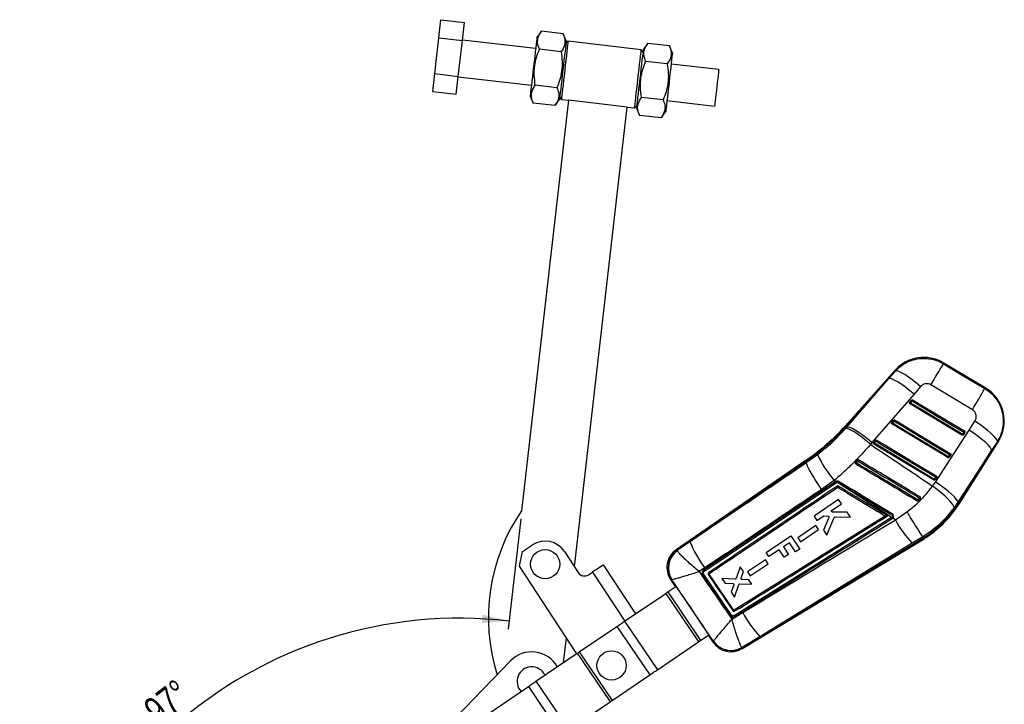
# Model space of a CAD drawing. Extents: x -800 to 11680, y 45 to 1082.
# Tile 4 of 14: x 47 to 169, y 277 to 362. Entities that reach past the tile are written whole.
import ezdxf

# ---------------------------------------------------------------- set-up
doc = ezdxf.new("R2010")
doc.units = 0
doc.layers.get('0').update_dxf_attribs({"linetype": 'CONTINUOUS'})
doc.styles.add('SLDTEXTSTYLE0', font='TXT', dxfattribs={"width": 0.75})
doc.dimstyles.new('SLDDIMSTYLE4', dxfattribs={"dimtxt": 3.5, "dimasz": 3.302, "dimexe": 0, "dimexo": 0.0625, "dimgap": 0.875, "dimtad": 1, "dimdec": 4, "dimlfac": 2.2, "dimzin": 12, "dimtxsty": 'SLDTEXTSTYLE0', "dimsah": 1, "dimcen": 0.09, "dimazin": 3, "dimtfac": 1, "dimtdec": 0, "dimtofl": 0, "dimtmove": 0, "dimatfit": 3, "dimtolj": 1, "dimtzin": 12})

# ---------------------------------------------------------------- blocks, each defined once
blk = doc.blocks.new('_D_7')
at = {"color": 179, "linetype": 'CONTINUOUS'}
for p, q in [((108.93, 300.16), (107.37, 286.57)), ((80.42, 234.66), (47.16, 234.66))]:
    blk.add_line(p, q, dxfattribs=at)
blk.add_arc((101.41, 234.66), 53.25, 83.454, 180, dxfattribs=at)
for points in [[(107.48, 287.57), (104.23, 288.35), (104.15, 287.33)], [(48.16, 234.66), (48.77, 237.95), (47.76, 237.98)]]:
    blk.add_solid(points, dxfattribs=at)
at = {"color": 179, "linetype": 'CONTINUOUS', "insert": (62.15, 277.31, 0.05), "char_height": 3.5, "attachment_point": 1, "rotation": 37.7453, "style": 'SLDTEXTSTYLE0'}
blk.add_mtext('97°', dxfattribs=at)

msp = doc.modelspace()

# ---------------------------------------------------------------- linework, layer by layer
at = {"color": 7, "linetype": 'CONTINUOUS'}
for p, q in [((98.848165, 359.44325), (99.102465, 361.659378)), ((99.102465, 361.659378), (101.99259, 361.327739)), ((101.738291, 359.111605), (101.99259, 361.327739)), ((98.339566, 355.010988), (98.848165, 359.44325)), ((98.848165, 359.44325), (101.738291, 359.111605)), ((111.497428, 360.237062), (110.930183, 359.471759)), ((114.163691, 359.931108), (111.497428, 360.237062)), ((114.542839, 359.057209), (114.163691, 359.931108)), ((101.229692, 354.679349), (101.738291, 359.111605)), ((110.774727, 358.117013), (101.743085, 359.153389)), ((114.765392, 359.003077), (114.513692, 358.803191)), ((123.797034, 357.966701), (114.765392, 359.003077)), ((124.593309, 358.734314), (124.026065, 357.969018)), ((127.259573, 358.428366), (124.593309, 358.734314)), ((127.63872, 357.55446), (127.259573, 358.428366)), ((113.909393, 357.71498), (111.24313, 358.020935)), ((123.996917, 357.715), (123.797034, 357.966701)), ((127.005271, 356.212238), (124.33901, 356.518186)), ((133.35383, 355.526074), (127.483263, 356.199715)), ((98.085267, 352.79486), (98.339566, 355.010988)), ((98.339566, 355.010988), (101.229692, 354.679349)), ((100.975392, 352.463221), (101.229692, 354.679349)), ((101.224897, 354.637565), (110.256539, 353.601189)), ((113.400792, 353.282724), (110.734529, 353.588672)), ((98.085267, 352.79486), (100.975392, 352.463221)), ((110.101083, 352.246443), (110.480231, 351.372544)), ((113.742887, 352.08591), (113.94277, 351.834209)), ((126.496674, 351.779976), (123.83041, 352.085931)), ((114.845932, 351.730572), (109.042228, 301.153379)), ((113.146494, 351.066596), (110.480231, 351.372544)), ((113.146494, 351.066596), (113.713739, 351.831893)), ((113.94277, 351.834209), (114.845932, 351.730572)), ((122.071246, 350.901471), (114.845932, 351.730572)), ((115.567773, 294.226066), (122.071246, 350.901471)), ((122.071246, 350.901471), (122.974409, 350.797834)), ((122.974409, 350.797834), (123.22611, 350.997712)), ((126.965076, 351.683897), (132.835642, 351.01025)), ((123.196961, 350.743702), (123.576111, 349.869803)), ((126.242373, 349.563848), (123.576111, 349.869803)), ((126.242373, 349.563848), (126.809619, 350.329152)), ((166.268236, 316.246786), (161.033255, 319.379044)), ((155.114019, 318.483152), (148.959521, 311.622281)), ((154.331864, 317.426656), (155.142088, 318.360986)), ((154.331864, 317.426656), (149.051265, 311.539986)), ((149.142894, 311.457789), (154.331864, 317.426656)), ((158.236801, 316.452029), (157.425183, 315.51861)), ((157.425183, 315.51861), (152.237635, 309.547545)), ((156.881013, 314.503018), (156.899592, 314.529596)), ((156.899592, 314.529596), (157.118178, 314.773267)), ((156.989845, 314.417533), (157.208438, 314.6612)), ((163.325121, 310.470899), (156.931832, 314.319446)), ((154.660286, 312.027488), (154.67875, 312.053863)), ((154.67875, 312.053863), (154.897336, 312.297534)), ((154.768976, 311.941827), (154.987563, 312.185498)), ((164.227021, 311.084095), (164.941823, 312.18502)), ((148.981887, 311.273479), (149.142894, 311.457789)), ((149.051265, 311.539986), (149.142894, 311.457789)), ((161.585607, 307.70541), (154.71099, 311.843702)), ((160.067335, 304.690942), (164.227021, 311.084095)), ((163.55441, 310.841267), (163.383195, 310.569077)), ((163.684612, 310.78761), (163.513404, 310.51542)), ((152.439511, 309.551894), (152.457908, 309.578126)), ((152.457908, 309.578126), (152.676487, 309.821798)), ((152.548114, 309.466107), (152.7667, 309.709778)), ((163.028277, 302.060489), (167.835432, 309.702941)), ((163.513404, 310.51542), (163.50527, 310.503885)), ((167.702703, 309.68196), (166.985016, 308.582421)), ((152.237635, 309.547545), (152.054486, 309.338695)), ((159.8461, 304.93992), (152.490142, 309.367963)), ((166.985016, 308.582421), (162.822918, 302.189662)), ((162.923955, 302.126108), (166.985016, 308.582421)), ((144.003913, 307.298208), (128.093046, 296.319359)), ((144.073464, 307.196464), (129.802213, 297.348982)), ((144.003913, 307.298208), (144.073464, 307.196464)), ((144.073464, 307.196464), (144.148038, 307.087384)), ((144.148038, 307.087384), (145.532606, 308.071433)), ((150.217471, 307.145197), (150.197449, 307.118984)), ((161.814855, 308.075788), (161.64364, 307.803598)), ((161.773883, 307.749923), (161.765613, 307.738209)), ((161.945098, 308.022113), (161.773883, 307.749923)), ((144.148075, 307.08712), (144.148038, 307.087384)), ((147.77494, 304.745737), (131.443416, 293.777482)), ((147.586867, 304.883988), (146.026539, 303.77934)), ((147.788436, 304.754328), (147.586867, 304.883988)), ((147.788436, 304.754328), (147.77494, 304.745737)), ((160.075313, 305.310305), (159.904099, 305.038115)), ((160.034369, 304.98443), (160.025997, 304.972591)), ((160.205583, 305.25662), (160.034369, 304.98443)), ((131.53005, 293.670346), (147.859352, 304.641214)), ((147.859352, 304.641214), (147.922312, 304.668204)), ((159.724662, 304.197727), (160.067335, 304.690942)), ((148.133035, 302.528318), (145.095505, 300.47168)), ((148.483118, 302.011486), (148.133035, 302.528318)), ((157.97599, 302.39547), (158.207805, 302.632416)), ((158.207805, 302.632416), (158.220715, 302.648132)), ((147.316506, 301.221584), (148.483118, 302.011486)), ((162.822918, 302.189662), (162.356004, 301.511777)), ((162.923955, 302.126108), (162.822918, 302.189662)), ((154.666145, 300.322375), (135.238989, 288.213887)), ((153.890763, 300.512534), (135.267407, 288.908888)), ((145.095505, 300.47168), (145.445607, 299.954804)), ((145.445607, 299.954804), (146.241648, 300.493801)), ((146.93126, 300.322555), (146.267427, 298.741506)), ((146.316133, 300.515239), (146.819461, 300.497713)), ((146.683098, 298.127825), (147.597007, 300.338677)), ((149.197147, 300.957364), (147.38453, 300.991619)), ((147.716108, 300.416103), (149.596661, 300.367554)), ((149.596661, 300.367554), (149.197147, 300.957364)), ((153.890763, 300.512534), (153.891176, 300.512792)), ((154.69042, 300.33743), (154.666145, 300.322375)), ((154.732922, 300.195502), (154.757279, 300.210683)), ((154.757279, 300.210683), (154.79569, 300.238763)), ((155.122757, 300.027649), (154.79569, 300.238763)), ((155.122757, 300.027649), (156.558199, 301.030323)), ((145.308737, 299.321527), (143.0999, 297.825963)), ((143.434631, 297.331783), (145.643451, 298.827381)), ((145.643451, 298.827381), (145.308737, 299.321527)), ((146.267427, 298.741506), (146.683098, 298.127825)), ((136.198218, 284.146489), (158.66714, 297.704106)), ((138.420441, 285.631309), (158.602544, 297.809071)), ((139.194533, 296.012729), (142.231891, 298.06968)), ((142.231891, 298.06968), (143.338847, 296.435114)), ((143.0999, 297.825963), (143.434631, 297.331783)), ((158.521271, 297.94111), (157.200886, 297.137303)), ((158.521319, 297.941048), (158.521271, 297.94111)), ((158.602544, 297.809071), (158.521319, 297.941048)), ((158.602544, 297.809071), (158.66714, 297.704106)), ((109.153409, 296.132665), (110.388724, 296.94281)), ((128.234153, 296.286612), (129.802213, 297.348982)), ((128.234153, 296.286612), (128.24938, 296.238551)), ((157.200886, 297.137303), (138.420441, 285.631309)), ((140.808288, 296.351619), (139.544592, 295.495821)), ((141.431235, 295.431757), (140.808288, 296.351619)), ((142.070034, 297.206095), (141.313766, 296.693939)), ((141.313766, 296.693939), (141.936712, 295.774077)), ((142.826932, 296.088437), (142.070034, 297.206095)), ((143.338847, 296.435114), (142.826932, 296.088437)), ((108.774028, 294.307488), (109.153409, 296.132665)), ((114.322297, 296.125177), (116.02574, 293.527756)), ((139.098769, 295.116035), (136.889909, 293.620446)), ((139.43348, 294.621887), (139.098769, 295.116035)), ((139.544592, 295.495821), (139.194533, 296.012729)), ((141.936712, 295.774077), (141.431235, 295.431757)), ((115.837574, 283.536944), (108.774028, 294.307488)), ((119.120217, 294.470024), (123.075676, 288.438712)), ((131.637711, 294.111844), (130.94018, 293.645937)), ((136.000405, 294.219308), (135.491544, 292.800694)), ((136.384655, 293.652024), (136.000405, 294.219308)), ((137.22464, 293.126259), (139.43348, 294.621887)), ((117.284485, 293.266113), (117.789879, 293.597561)), ((127.40915, 292.680266), (127.914012, 291.934771)), ((127.568275, 292.65346), (127.55252, 292.659551)), ((134.942666, 288.276347), (131.471119, 293.365072)), ((135.18333, 288.926997), (132.175802, 293.333236)), ((132.185728, 293.414359), (132.192877, 293.419986)), ((135.367681, 292.717691), (133.745636, 292.791481)), ((133.745636, 292.791481), (134.137197, 292.213388)), ((136.105343, 292.846265), (136.384655, 293.652024)), ((137.070664, 292.639237), (136.217962, 292.679018)), ((136.889909, 293.620446), (137.22464, 293.126259)), ((137.447026, 292.083599), (137.070664, 292.639237)), ((127.062356, 291.138561), (128.064358, 291.817133)), ((127.9624, 291.967682), (132.212489, 285.691868)), ((128.037458, 291.854928), (128.038355, 291.855524)), ((128.037458, 291.854928), (128.063464, 291.816528)), ((134.137197, 292.213388), (135.093165, 292.175829)), ((135.206962, 292.00719), (134.884911, 291.109483)), ((135.291946, 290.50855), (135.831233, 292.058247)), ((135.954401, 292.142263), (137.447026, 292.083599)), ((121.732438, 287.529047), (126.818062, 290.973119)), ((126.818062, 290.973119), (130.864262, 284.998372)), ((127.062356, 291.138561), (131.108557, 285.163813)), ((134.884911, 291.109483), (135.291946, 290.50855)), ((134.961144, 287.786087), (136.303142, 288.59737)), ((135.267407, 288.908889), (135.267593, 288.909004)), ((116.147859, 283.747074), (120.795971, 286.894856)), ((120.795971, 286.894856), (124.842171, 280.92011)), ((121.732438, 287.529047), (125.778638, 281.5543)), ((114.215122, 282.438192), (114.564036, 285.478845)), ((131.108557, 285.163813), (132.110558, 285.842385)), ((132.135646, 285.803415), (132.136534, 285.804027)), ((132.163969, 285.659153), (132.662152, 284.923521)), ((138.420441, 285.631309), (136.222273, 284.283205)), ((125.778638, 281.5543), (130.864262, 284.998372)), ((132.69763, 285.057726), (132.69847, 285.06825)), ((136.222273, 284.283205), (136.199908, 284.304243)), ((110.817939, 280.13756), (115.903563, 283.581633)), ((115.903563, 283.581633), (119.949765, 277.606886)), ((116.147859, 283.747074), (120.194061, 277.772327)), ((107.676449, 282.646474), (94.625557, 269.171799)), ((120.194061, 277.772327), (124.842171, 280.92011)), ((99.883641, 272.732665), (109.881473, 279.50337)), ((109.881473, 279.50337), (113.927675, 273.528623)), ((110.817939, 280.13756), (114.864141, 274.162814)), ((114.864141, 274.162814), (119.949765, 277.606886))]:
    msp.add_line(p, q, dxfattribs=at)
at = {"color": 8, "linetype": 'CONTINUOUS'}
msp.add_line((117.789879, 293.597561), (121.758264, 287.546539), dxfattribs=at)
at = {"color": 7, "linetype": 'CONTINUOUS', "flags": 128}
for points in [[(110.930183, 359.471759), (110.923886, 359.416875), (110.905183, 359.25389), (110.874644, 358.987756), (110.833197, 358.626558), (110.782101, 358.181271), (110.722908, 357.665433), (110.657417, 357.094705), (110.587619, 356.486433), (110.515633, 355.859101), (110.443647, 355.231769), (110.373848, 354.623504), (110.308358, 354.052776), (110.249165, 353.536931), (110.198069, 353.091644), (110.156622, 352.730453), (110.126083, 352.464319), (110.10738, 352.301327), (110.101083, 352.246443)], [(114.542839, 359.057209), (114.536542, 359.002325), (114.517839, 358.83934), (114.4873, 358.573205), (114.445853, 358.212008), (114.394757, 357.766721), (114.335564, 357.250883), (114.270074, 356.680155), (114.200275, 356.071883), (114.128289, 355.444551), (114.056303, 354.817219), (113.986505, 354.208953), (113.921014, 353.638225), (113.861822, 353.122381), (113.810725, 352.677094), (113.769278, 352.315903), (113.738739, 352.049768), (113.720038, 351.886777), (113.713739, 351.831893)], [(114.765392, 359.003077), (114.759143, 358.94862), (114.740588, 358.786908), (114.710288, 358.522853), (114.669164, 358.16448), (114.618466, 357.722674), (114.559737, 357.21086), (114.494758, 356.644589), (114.425505, 356.041071), (114.354081, 355.418643)], [(124.026065, 357.969018), (124.019766, 357.914127), (124.001062, 357.751142), (123.970525, 357.485008), (123.929076, 357.12381), (123.877982, 356.67853), (123.81879, 356.162685), (123.7533, 355.591957), (123.683498, 354.983692), (123.611515, 354.35636), (123.539529, 353.729028), (123.469727, 353.120755), (123.404236, 352.550027), (123.345045, 352.03419), (123.293951, 351.588903), (123.252502, 351.227705), (123.221965, 350.96157), (123.20326, 350.798586), (123.196961, 350.743702), (123.196961, 350.743702)], [(123.385722, 354.382267), (123.457146, 355.004696), (123.526399, 355.608213), (123.591378, 356.174484), (123.650109, 356.686298), (123.700807, 357.128104), (123.741927, 357.486477), (123.772227, 357.750533), (123.790786, 357.912244), (123.797034, 357.966701)], [(127.63872, 357.55446), (127.632424, 357.499577), (127.61372, 357.336592), (127.583182, 357.070457), (127.541734, 356.70926), (127.49064, 356.263979), (127.431445, 355.748135), (127.365954, 355.177407), (127.296156, 354.569142), (127.224169, 353.941809), (127.152183, 353.314477), (127.082385, 352.706205), (127.016894, 352.135477), (126.957703, 351.619633), (126.906605, 351.174352), (126.86516, 350.813155), (126.834619, 350.54702), (126.815918, 350.384035), (126.809619, 350.329152)], [(114.354081, 355.418643), (114.282657, 354.796215), (114.213403, 354.192698), (114.148424, 353.626426), (114.089695, 353.114612), (114.038997, 352.672806), (113.997873, 352.314433), (113.967573, 352.050378), (113.949018, 351.888666), (113.94277, 351.834209)], [(133.35383, 355.526074), (133.350938, 355.500857), (133.335921, 355.369991), (133.308811, 355.133733), (133.270966, 354.80393), (133.224285, 354.397121), (133.171108, 353.933695), (133.114101, 353.436897), (133.056122, 352.931639), (133.00008, 352.443254), (132.948786, 351.996239), (132.904807, 351.612995), (132.870355, 351.312757), (132.847153, 351.110562), (132.836367, 351.016562), (132.835642, 351.01025)], [(122.974409, 350.797834), (122.980661, 350.852291), (122.999216, 351.014002), (123.029516, 351.278058), (123.07064, 351.63643), (123.121335, 352.078236), (123.180065, 352.590051), (123.245045, 353.156322), (123.314298, 353.759839), (123.385722, 354.382267)], [(158.236801, 316.452029), (157.722393, 316.882225), (157.213281, 317.279707), (156.726501, 317.631185), (156.278335, 317.9249), (155.883766, 318.151025), (155.555988, 318.302001), (155.305973, 318.372778), (155.142088, 318.360986)], [(161.041363, 319.270556), (163.578935, 317.754133), (166.159979, 316.211707)], [(157.425183, 315.51861), (156.912786, 315.946067), (156.405564, 316.341249), (155.920301, 316.691077), (155.47307, 316.983966), (155.078676, 317.210213), (154.750187, 317.362334), (154.498466, 317.435285), (154.331864, 317.426656)], [(164.623148, 313.597444), (162.043262, 315.141695), (159.506848, 316.659927)], [(163.383195, 310.569077), (163.146036, 310.711837), (162.197395, 311.28287), (158.402821, 313.566998), (156.989845, 314.417533)], [(157.208438, 314.6612), (157.445597, 314.518444), (158.394239, 313.947411), (162.188813, 311.663283), (163.55441, 310.841267)], [(157.291709, 314.798159), (157.528868, 314.655399), (158.477503, 314.084356), (162.272049, 311.800184), (163.637632, 310.978155)], [(154.987563, 312.185498), (155.224721, 312.042738), (156.173363, 311.471702), (159.967917, 309.18756), (161.814855, 308.075788)], [(155.070853, 312.322426), (155.308012, 312.179666), (156.256647, 311.608623), (160.051187, 309.324448), (161.898112, 308.212665)], [(167.702703, 309.68196), (167.668011, 309.846202), (167.526748, 310.07255), (167.283791, 310.353177), (166.94756, 310.678364), (166.529684, 311.036865), (166.044617, 311.416276), (165.509157, 311.803459), (164.941823, 312.18502)], [(152.054486, 309.338695), (151.546282, 309.770409), (151.043049, 310.169821), (150.561437, 310.523724), (150.117375, 310.820416), (149.725543, 311.05008), (149.398902, 311.205123), (149.148251, 311.280422), (148.981887, 311.273479)], [(152.237635, 309.547545), (151.725035, 309.97531), (151.217562, 310.370834), (150.732042, 310.721012), (150.284566, 311.014236), (149.88997, 311.240788), (149.561318, 311.393159), (149.309516, 311.4663), (149.142894, 311.457789)], [(161.64364, 307.803598), (161.406482, 307.946358), (160.457847, 308.517394), (156.663293, 310.801539), (154.768976, 311.941827)], [(166.985016, 308.582421), (166.946307, 308.748589), (166.802402, 308.976072), (166.558226, 309.257084), (166.222144, 309.582004), (165.805657, 309.939717), (165.323008, 310.317976), (164.790725, 310.703838), (164.227021, 311.084095)], [(152.7667, 309.709778), (153.003859, 309.567018), (153.952494, 308.995982), (157.747034, 306.711831), (160.075313, 305.310305)], [(152.850005, 309.846689), (153.087163, 309.70393), (154.035798, 309.132887), (157.830325, 306.848715), (160.158597, 305.447179)], [(159.904099, 305.038115), (159.66694, 305.180875), (158.718305, 305.751915), (154.923765, 308.036066), (152.548114, 309.466107)], [(162.356004, 301.511777), (162.326872, 301.681363), (162.195105, 301.91938), (161.965262, 302.217571), (161.64532, 302.565593), (161.246375, 302.951375), (160.782272, 303.361535), (160.269096, 303.781846), (159.724662, 304.197727)], [(162.822918, 302.189662), (162.784338, 302.355904), (162.640657, 302.583406), (162.396772, 302.864388), (162.061029, 303.189243), (161.644907, 303.546863), (161.162644, 303.925015), (160.63072, 304.310773), (160.067335, 304.690942)], [(119.120217, 294.470024), (119.094655, 294.45326), (119.01895, 294.403612), (118.896014, 294.322987), (118.73057, 294.214486), (118.528974, 294.082275), (118.298977, 293.931438), (118.049414, 293.767769), (117.789879, 293.597561)], [(127.913663, 291.935292), (127.91918, 291.938958), (127.935426, 291.949756), (127.9624, 291.967682)], [(126.818062, 290.973119), (126.846899, 290.992648), (126.87641, 291.012634), (126.906504, 291.033015), (126.937085, 291.053724), (126.968059, 291.074701), (126.999328, 291.095876), (127.030793, 291.117185), (127.062356, 291.138561)], [(120.795971, 286.894856), (120.916965, 286.976796), (121.037583, 287.05848), (121.157446, 287.139652), (121.276175, 287.220058), (121.393403, 287.299447), (121.508761, 287.377571), (121.621892, 287.454184), (121.732438, 287.529047)], [(132.212489, 285.691868), (132.185833, 285.673475), (132.169777, 285.662394), (132.164324, 285.658633)], [(130.864262, 284.998372), (130.8931, 285.017902), (130.922611, 285.037888), (130.952704, 285.058268), (130.983285, 285.078978), (131.01426, 285.099953), (131.045528, 285.121129), (131.076993, 285.142438), (131.108557, 285.163813)], [(115.903563, 283.581633), (115.932401, 283.601162), (115.961912, 283.621149), (115.992006, 283.641529), (116.022587, 283.662239), (116.053561, 283.683214), (116.084828, 283.704389), (116.116294, 283.725698), (116.147859, 283.747074)], [(124.842171, 280.92011), (124.963169, 281.00205), (125.083784, 281.083734), (125.203647, 281.164906), (125.322378, 281.245312), (125.439606, 281.324701), (125.554965, 281.402824), (125.668092, 281.479437), (125.778638, 281.5543)], [(109.881473, 279.50337), (110.002469, 279.58531), (110.123086, 279.666994), (110.242947, 279.748166), (110.361677, 279.828572), (110.478905, 279.907961), (110.594264, 279.986084), (110.707394, 280.062697), (110.817939, 280.13756)], [(119.949765, 277.606886), (119.978602, 277.626416), (120.008115, 277.646402), (120.038208, 277.666782), (120.068789, 277.687492), (120.099762, 277.708467), (120.13103, 277.729643), (120.162496, 277.750951), (120.194061, 277.772327)]]:
    msp.add_lwpolyline(points, dxfattribs=at)
at = {"color": 8, "linetype": 'CONTINUOUS', "flags": 128}
for points in [[(161.033255, 319.379044), (161.034163, 319.36694), (161.041363, 319.270556)], [(155.142088, 318.360986), (155.117162, 318.469473), (155.114019, 318.483152)], [(166.159979, 316.211707), (166.256593, 316.243013), (166.268236, 316.246786)], [(148.959521, 311.622281), (148.965258, 311.617134), (148.982469, 311.601697), (149.01114, 311.575976), (149.051265, 311.539986)], [(167.835432, 309.702941), (167.821242, 309.700699), (167.702703, 309.68196)], [(162.923955, 302.126108), (162.96958, 302.09741), (163.002186, 302.076901), (163.021754, 302.064592), (163.028277, 302.060489)], [(128.093046, 296.319359), (128.108943, 296.31567), (128.234153, 296.286612)], [(127.55252, 292.659551), (127.425301, 292.677932), (127.40915, 292.680266)], [(132.662152, 284.923521), (132.666151, 284.938648), (132.69763, 285.057726)], [(136.222273, 284.283205), (136.20093, 284.161899), (136.198218, 284.146489)]]:
    msp.add_lwpolyline(points, dxfattribs=at)
at = {"color": 7, "linetype": 'CONTINUOUS'}
for centre in [(111.946694, 294.567206), (120.131295, 282.087274)]:
    msp.add_circle(centre, 1.803977, dxfattribs=at)
for centre, radius, start, end in [((158.617039, 315.340791), 4.705909, 58.780452, 138.42387055), ((48.62443, 383.592362), 129.517803, 328.88337704, 330.22302468), ((53.23493, 380.837427), 130.109763, 328.88253644, 330.21798542), ((163.852016, 312.208533), 4.705909, 327.56247807, 59.46126874), ((157.12723, 314.620555), 0.245138, 201.78052753, 235.91396905), ((160.486963, 312.282983), 4.097088, 148.60119877, 150.19490405), ((157.345752, 314.864177), 0.245061, 201.77539166, 235.92161415), ((165.151726, 309.9255), 9.247847, 148.20399228, 149.19706986), ((154.906213, 312.144698), 0.24493, 201.76862848, 235.92259677), ((155.124758, 312.388335), 0.244878, 201.76491834, 235.9263069), ((162.736802, 307.565582), 9.02188, 148.17973684, 149.19758982), ((128.872977, 329.640775), 26.983986, 304.10601803, 318.10653533), ((128.872977, 329.640775), 27.107231, 304.10796075, 318.10653533), ((158.082846, 309.917321), 3.883344, 148.578457, 150.26015789), ((171.642167, 306.017925), 9.416818, 148.21443709, 149.1891753), ((163.701504, 311.013398), 0.226419, 229.48437267, 265.72148145), ((152.685259, 309.668877), 0.244795, 201.75998244, 235.92709578), ((152.90393, 309.912629), 0.244909, 201.7697764, 235.92150487), ((160.183931, 305.290528), 8.633949, 148.14961057, 149.21314861), ((166.870539, 308.439999), 4.085895, 148.59527251, 150.19488286), ((163.530279, 310.741184), 0.226394, 229.48251569, 265.72543834), ((155.790038, 307.484963), 3.799342, 148.57084325, 150.28988833), ((157.783588, 313.711315), 13.486838, 204.71953011, 220.88282141), ((150.788797, 307.580915), 0.718516, 217.33070441, 228.51961168), ((150.915982, 307.711033), 0.574905, 215.16650523, 229.20775256), ((175.030377, 292.564507), 28.568887, 148.71138947, 149.0065276), ((164.99773, 305.754955), 3.930249, 148.58385298, 150.24664174), ((161.79077, 307.975755), 0.226462, 229.48200066, 265.7237142), ((169.545113, 303.467549), 8.999598, 148.17957716, 149.19956197), ((161.962002, 308.247988), 0.226506, 229.48567035, 265.72004451), ((184.693627, 286.297028), 40.154891, 148.89292018, 149.08015658), ((147.511495, 304.446636), 0.398579, 29.22106585, 48.62680468), ((147.448292, 304.594849), 0.479663, 8.79683725, 24.39492138), ((143.666483, 307.32457), 5.143407, 328.61355068, 330.01874894), ((163.159709, 303.048951), 3.815202, 148.57524491, 150.28800711), ((160.051283, 305.210371), 0.226572, 229.48768582, 265.7187851), ((167.543193, 300.860086), 8.693312, 148.15266458, 149.20866063), ((160.222492, 305.482547), 0.226559, 229.4865589, 265.71991202), ((172.627781, 293.562487), 17.242921, 148.83643971, 149.26422241), ((158.254126, 302.817395), 0.505351, 221.06776971, 236.6068706), ((173.853269, 293.271777), 18.367297, 148.58292674, 149.04905344), ((158.415334, 302.999131), 0.421365, 221.82295865, 240.49387416), ((128.11977, 287.983562), 23.181818, 145.38148466, 197.6676833), ((151.307457, 309.432961), 13.723451, 302.11214282, 327.82983798), ((151.307457, 309.432961), 13.846696, 304.10653533, 327.82983798), ((154.252453, 300.023626), 0.510286, 19.68345434, 35.83513966), ((149.246538, 303.962742), 6.369365, 328.66961063, 329.82400674), ((154.271471, 300.035429), 0.516453, 19.83669482, 35.78608393), ((167.430718, 306.684698), 13.992935, 208.40777772, 223.02372574), ((151.307457, 309.432961), 13.846696, 302.10763915, 304.10653533), ((111.946694, 294.567206), 2.840909, 33.25770046, 123.25770046), ((129.586594, 294.154868), 2.629773, 124.16911192, 214.67666866), ((129.750894, 294.123991), 2.641483, 125.04365127, 213.66945032), ((129.79789, 294.087117), 2.650765, 125.74472831, 212.7412578), ((141.891005, 302.064534), 12.975952, 201.30958074, 217.79797637), ((116.785934, 294.026306), 0.909091, 213.25770046, 303.25770046), ((136.9683, 286.158096), 3.294379, 122.8078274, 125.02822976), ((149.23543, 295.590243), 14.701848, 208.40140806, 222.64028192), ((134.839595, 286.398122), 2.629773, 213.63775456, 301.50240074), ((134.873855, 286.554031), 2.641001, 214.51122454, 300.70186615), ((134.864825, 286.591102), 2.64805, 215.10552082, 300.27666486), ((110.288492, 280.11658), 3.636364, 29.69818973, 135.91530207), ((110.288492, 280.11658), 1.803977, 95.08840937, 223.01979225), ((110.288492, 280.11658), 1.803977, 25.19327841, 95.08840937)]:
    msp.add_arc(centre, radius, start, end, dxfattribs=at)
for centre, major_axis, start_param, end_param in [((154.889422, 309.861625), (26.976182, 17.925701), 3.1419280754, 3.2017721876), ((158.822404, 304.054062), (26.65765, 18.396056), 3.0814131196, 3.1412572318)]:
    msp.add_ellipse(centre, major_axis=major_axis, ratio=0.0699241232, start_param=start_param, end_param=end_param, dxfattribs=at)
for points, knots in [([(111.24313, 358.020935), (111.139599, 358.313825), (110.967502, 358.800692), (111.058982, 359.469454), (111.26682, 359.911675), (111.444025, 360.161711), (111.497428, 360.237062)], [0, 0, 0, 0, 0.3793840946, 0.63064271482, 0.8886891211, 1, 1, 1, 1]), ([(114.163691, 359.931108), (114.198639, 359.845617), (114.312587, 359.566879), (114.416417, 359.089162), (114.357288, 358.416478), (114.076566, 357.976808), (113.909393, 357.71498)], [0, 0, 0, 0, 0.1113112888, 0.3629251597, 0.6206138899, 1, 1, 1, 1]), ([(124.33901, 356.518186), (124.23548, 356.811077), (124.063384, 357.297943), (124.154864, 357.966706), (124.362703, 358.408926), (124.539906, 358.658962), (124.593309, 358.734314)], [0, 0, 0, 0, 0.379384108, 0.6306427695, 0.8886892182, 1, 1, 1, 1]), ([(127.259573, 358.428366), (127.29452, 358.342873), (127.408463, 358.064128), (127.512299, 357.586414), (127.453165, 356.913738), (127.172444, 356.474068), (127.005271, 356.212238)], [0, 0, 0, 0, 0.1113119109, 0.36292584, 0.620613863, 1, 1, 1, 1]), ([(110.734529, 353.588672), (110.67965, 353.984725), (110.568703, 354.785417), (110.627693, 355.946115), (110.861588, 357.035296), (111.115174, 357.690387), (111.24313, 358.020935)], [0, 0, 0, 0, 0.2646057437, 0.5349470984, 0.7653426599, 1, 1, 1, 1]), ([(113.909393, 357.71498), (113.964271, 357.318929), (114.075219, 356.518238), (114.016229, 355.35754), (113.782338, 354.268358), (113.528749, 353.613269), (113.400792, 353.282724)], [0, 0, 0, 0, 0.2646046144, 0.5349478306, 0.7653436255, 1, 1, 1, 1]), ([(123.83041, 352.085931), (123.775532, 352.481982), (123.664586, 353.282673), (123.723572, 354.443371), (123.957467, 355.532552), (124.211055, 356.187641), (124.33901, 356.518186)], [0, 0, 0, 0, 0.2646046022, 0.5349478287, 0.7653437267, 1, 1, 1, 1]), ([(127.005271, 356.212238), (127.060151, 355.816185), (127.171099, 355.015492), (127.112113, 353.854793), (126.878215, 352.765613), (126.62463, 352.110523), (126.496674, 351.779976)], [0, 0, 0, 0, 0.2646057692, 0.5349485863, 0.7653426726, 1, 1, 1, 1]), ([(110.480231, 351.372544), (110.403281, 351.576251), (110.247711, 351.988081), (110.240589, 352.572636), (110.411282, 353.111054), (110.626124, 353.428497), (110.734529, 353.588672)], [0, 0, 0, 0, 0.2646047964, 0.5349479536, 0.7653430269, 1, 1, 1, 1]), ([(113.400792, 353.282724), (113.477743, 353.079018), (113.633314, 352.667187), (113.640436, 352.082634), (113.469742, 351.544205), (113.254899, 351.226769), (113.146494, 351.066596)], [0, 0, 0, 0, 0.2646048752, 0.5349479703, 0.7653437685, 1, 1, 1, 1]), ([(123.576111, 349.869803), (123.499161, 350.07351), (123.343593, 350.485341), (123.336467, 351.069885), (123.507163, 351.608314), (123.722005, 351.925756), (123.83041, 352.085931)], [0, 0, 0, 0, 0.2646047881, 0.5349471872, 0.7653430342, 1, 1, 1, 1]), ([(126.496674, 351.779976), (126.573625, 351.57627), (126.729195, 351.16444), (126.736313, 350.579884), (126.565625, 350.041466), (126.35078, 349.724024), (126.242373, 349.563848)], [0, 0, 0, 0, 0.2646048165, 0.5349479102, 0.7653428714, 1, 1, 1, 1]), ([(155.142088, 318.360986), (155.302391, 318.525029), (155.654538, 318.885391), (156.302078, 319.325079), (157.119259, 319.705614), (157.984025, 319.910131), (158.849258, 319.943555), (159.614947, 319.84699), (160.359304, 319.631872), (160.81401, 319.390995), (161.041363, 319.270556)], [0, 0, 0, 0, 0.106309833, 0.2335373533, 0.36076273, 0.5233610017, 0.6423490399, 0.7613374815, 0.880669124, 1, 1, 1, 1]), ([(159.506848, 316.659927), (159.407044, 316.708795), (159.306776, 316.757889), (159.090962, 316.802782), (158.900127, 316.809905), (158.603977, 316.735454), (158.387056, 316.610112), (158.271219, 316.48824), (158.236801, 316.452029)], [0, 0, 0, 0, 0.2351559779, 0.2362480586, 0.4723330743, 0.6352476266, 0.8916223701, 1, 1, 1, 1]), ([(166.159979, 316.211707), (166.243565, 316.159018), (166.546748, 315.967904), (167.023601, 315.569302), (167.534709, 314.983859), (167.937506, 314.324112), (168.240906, 313.581943), (168.412963, 312.785827), (168.441962, 311.961347), (168.334256, 311.164077), (168.097749, 310.388674), (167.834385, 309.917532), (167.702703, 309.68196)], [0, 0, 0, 0, 0.0397530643, 0.1441917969, 0.2486298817, 0.3511387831, 0.4536478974, 0.5697091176, 0.676652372, 0.7835970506, 0.8917981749, 1, 1, 1, 1]), ([(156.931832, 314.319446), (156.919436, 314.328651), (156.894646, 314.347061), (156.87149, 314.388158), (156.862358, 314.433736), (156.867387, 314.473571), (156.877435, 314.495287), (156.881013, 314.503018)], [0, 0, 0, 0, 0.2177995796, 0.4355716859, 0.6547074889, 0.8770658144, 1, 1, 1, 1]), ([(157.118178, 314.773267), (157.121267, 314.776505), (157.134888, 314.790781), (157.16531, 314.809917), (157.210825, 314.820471), (157.255212, 314.816382), (157.280428, 314.803791), (157.291709, 314.798159)], [0, 0, 0, 0, 0.0714851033, 0.3152139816, 0.5589767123, 0.8027059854, 1, 1, 1, 1]), ([(164.941823, 312.18502), (164.943327, 312.187356), (165.006729, 312.285787), (165.099429, 312.503369), (165.118323, 312.800391), (165.060385, 313.08264), (164.931548, 313.341008), (164.754147, 313.515411), (164.641277, 313.586091), (164.623148, 313.597444)], [0, 0, 0, 0, 0.0052154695, 0.2197865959, 0.434651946, 0.5507194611, 0.7539105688, 0.9604726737, 1, 1, 1, 1]), ([(154.71099, 311.843702), (154.698595, 311.85291), (154.673807, 311.871322), (154.650637, 311.912414), (154.641512, 311.957993), (154.646544, 311.997915), (154.656661, 312.019688), (154.660286, 312.027488)], [0, 0, 0, 0, 0.217556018, 0.4350724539, 0.6539614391, 0.876037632, 1, 1, 1, 1]), ([(154.897336, 312.297534), (154.900484, 312.300828), (154.914173, 312.315153), (154.944701, 312.334279), (154.990234, 312.344752), (155.034524, 312.340593), (155.059654, 312.328026), (155.070853, 312.322426)], [0, 0, 0, 0, 0.0727883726, 0.3165444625, 0.560290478, 0.804042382, 1, 1, 1, 1]), ([(145.532606, 308.071433), (146.137935, 308.557453), (147.056062, 309.294621), (148.1847, 310.396879), (148.71616, 310.981281), (148.981887, 311.273479)], [0, 0, 0, 0, 0.4917693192, 0.7458876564, 1, 1, 1, 1]), ([(163.637632, 310.978155), (163.640171, 310.976555), (163.655814, 310.966694), (163.680576, 310.942332), (163.701791, 310.900234), (163.707671, 310.853777), (163.699844, 310.815002), (163.688515, 310.794628), (163.684612, 310.78761)], [0, 0, 0, 0, 0.0410535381, 0.2529577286, 0.4648563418, 0.6767573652, 0.8886464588, 1, 1, 1, 1]), ([(152.676487, 309.821798), (152.679677, 309.825131), (152.693414, 309.839487), (152.724012, 309.858604), (152.769558, 309.869028), (152.813784, 309.864815), (152.838858, 309.852267), (152.850005, 309.846689)], [0, 0, 0, 0, 0.073691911, 0.3174222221, 0.5611749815, 0.8049236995, 1, 1, 1, 1]), ([(163.50527, 310.503885), (163.494325, 310.492496), (163.472431, 310.469714), (163.427391, 310.451911), (163.379894, 310.449403), (163.345339, 310.459438), (163.328483, 310.468993), (163.325121, 310.470899)], [0, 0, 0, 0, 0.23745449, 0.4749960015, 0.7104365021, 0.942246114, 1, 1, 1, 1]), ([(152.054486, 309.338695), (151.716464, 308.949399), (151.040416, 308.170799), (149.946071, 307.036279), (148.798908, 305.930574), (147.990886, 305.232855), (147.586867, 304.883988)], [0, 0, 0, 0, 0.2468869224, 0.4937777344, 0.7468835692, 1, 1, 1, 1]), ([(152.054486, 309.338695), (153.216463, 308.559001), (155.772299, 306.844019), (158.329862, 305.131611), (159.724662, 304.197727)], [0, 0, 0, 0, 0.45463695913, 1, 1, 1, 1]), ([(152.490142, 309.367963), (152.477746, 309.377168), (152.452955, 309.395577), (152.429799, 309.436675), (152.420668, 309.482251), (152.425713, 309.522226), (152.435861, 309.544045), (152.439511, 309.551894)], [0, 0, 0, 0, 0.21738333, 0.434732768, 0.6534386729, 0.8753442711, 1, 1, 1, 1]), ([(150.446007, 307.379914), (150.383101, 307.315304), (150.306942, 307.237082), (150.230733, 307.158817), (150.217471, 307.145197)], [0, 0, 0, 0, 0.82597072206, 1, 1, 1, 1]), ([(150.312879, 307.042616), (150.345197, 307.075736), (150.421058, 307.15348), (150.49687, 307.231182), (150.540386, 307.275782)], [0, 0, 0, 0, 0.4260182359, 1, 1, 1, 1]), ([(150.61649, 307.401737), (150.603198, 307.408153), (150.575838, 307.42136), (150.528986, 307.423225), (150.483712, 307.410315), (150.457512, 307.391651), (150.44635, 307.380263), (150.446007, 307.379914)], [0, 0, 0, 0, 0.2376091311, 0.489104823, 0.740558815, 0.9920392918, 1, 1, 1, 1]), ([(150.540386, 307.275782), (151.809437, 306.510804), (153.95302, 305.218663), (156.47334, 303.699466), (157.724603, 302.945233), (158.10133, 302.718152)], [0, 0, 0, 0, 0.5035306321, 0.8505246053, 1, 1, 1, 1]), ([(158.1787, 302.845987), (158.101065, 302.892758), (157.70728, 303.129993), (156.048877, 304.129055), (153.605781, 305.600875), (151.478832, 306.88223), (150.61649, 307.401737)], [0, 0, 0, 0, 0.030798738, 0.1562194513, 0.6579009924, 1, 1, 1, 1]), ([(161.765613, 307.738209), (161.754646, 307.726839), (161.73271, 307.704098), (161.687641, 307.686369), (161.640138, 307.68394), (161.605685, 307.694025), (161.5889, 307.703542), (161.585607, 307.70541)], [0, 0, 0, 0, 0.2377589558, 0.4755642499, 0.711294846, 0.9433568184, 1, 1, 1, 1]), ([(161.898112, 308.212665), (161.900717, 308.211023), (161.916425, 308.201119), (161.941202, 308.176651), (161.962334, 308.134516), (161.968154, 308.088052), (161.960272, 308.049366), (161.948968, 308.029065), (161.945098, 308.022113)], [0, 0, 0, 0, 0.04213071, 0.2540204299, 0.465909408, 0.6777944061, 0.8896731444, 1, 1, 1, 1]), ([(129.802213, 297.348982), (132.059452, 298.880899), (136.84126, 302.126161), (141.623355, 305.372962), (144.148075, 307.08712)], [0, 0, 0, 0, 0.4720472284, 1, 1, 1, 1]), ([(146.026539, 303.77934), (146.009393, 303.804705), (145.895874, 303.972639), (145.554669, 304.485778), (145.031875, 305.308929), (144.523664, 306.18001), (144.189833, 306.836454), (144.161994, 307.003564), (144.148075, 307.08712)], [0, 0, 0, 0, 0.0165075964, 0.1092889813, 0.3319685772, 0.5546462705, 0.777323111, 1, 1, 1, 1]), ([(150.197449, 307.118984), (150.190863, 307.10479), (150.17769, 307.076401), (150.177202, 307.028502), (150.191621, 306.983675), (150.216479, 306.950056), (150.237266, 306.935685), (150.245268, 306.930153)], [0, 0, 0, 0, 0.2163465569, 0.4326985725, 0.6488920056, 0.8648437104, 1, 1, 1, 1]), ([(150.245268, 306.930153), (150.895539, 306.538425), (152.196082, 305.754968), (154.71663, 304.236579), (156.58691, 303.109925), (157.806916, 302.374995)], [0, 0, 0, 0, 0.2579881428, 0.5159769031, 1, 1, 1, 1]), ([(157.873125, 302.485404), (156.603561, 303.250672), (154.459143, 304.543284), (151.939063, 306.06236), (150.688546, 306.816166), (150.312879, 307.042616)], [0, 0, 0, 0, 0.5037776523, 0.8509300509, 1, 1, 1, 1]), ([(148.121646, 304.754324), (148.088768, 304.769979), (148.023012, 304.801287), (147.911979, 304.803442), (147.833757, 304.780195), (147.795459, 304.758336), (147.788436, 304.754328)], [0, 0, 0, 0, 0.309930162, 0.619854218, 0.9302887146, 1, 1, 1, 1]), ([(154.752761, 300.761131), (153.647566, 301.426653), (151.437175, 302.757695), (149.226822, 304.088781), (148.121646, 304.754324)], [0, 0, 0, 0, 0.4999999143, 1, 1, 1, 1]), ([(160.025997, 304.972591), (160.015018, 304.961234), (159.993058, 304.938517), (159.947966, 304.920845), (159.90046, 304.918472), (159.866069, 304.928573), (159.849342, 304.938078), (159.8461, 304.93992)], [0, 0, 0, 0, 0.2379514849, 0.4759483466, 0.7118976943, 0.9441620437, 1, 1, 1, 1]), ([(160.158597, 305.447179), (160.161246, 305.445506), (160.17699, 305.435561), (160.201777, 305.411029), (160.22287, 305.368873), (160.228634, 305.322399), (160.220713, 305.283777), (160.20943, 305.263525), (160.205583, 305.25662)], [0, 0, 0, 0, 0.0428578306, 0.2547314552, 0.466632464, 0.6785161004, 0.890401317, 1, 1, 1, 1]), ([(146.026539, 303.77934), (143.499171, 302.07566), (138.70736, 298.845538), (133.906452, 295.630947), (131.637711, 294.111844)], [0, 0, 0, 0, 0.527435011, 1, 1, 1, 1]), ([(148.021368, 304.222588), (145.356334, 302.431862), (140.057283, 298.87125), (134.758611, 295.311796), (132.124782, 293.542486)], [0, 0, 0, 0, 0.5029265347, 1, 1, 1, 1]), ([(132.192877, 293.419986), (132.23735, 293.449845), (132.587095, 293.684659), (134.157932, 294.739334), (139.388779, 298.251625), (144.31429, 301.560302), (148.018696, 304.04871)], [0, 0, 0, 0, 0.0084306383, 0.0663000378, 0.2977777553, 1, 1, 1, 1]), ([(147.922312, 304.668204), (147.927596, 304.669201), (147.953029, 304.674002), (148.001087, 304.672627), (148.038538, 304.654776), (148.057276, 304.645844)], [0, 0, 0, 0, 0.1158482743, 0.5576115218, 1, 1, 1, 1]), ([(154.666145, 300.322375), (153.829839, 300.861995), (151.582741, 302.31192), (149.334084, 303.759421), (147.922312, 304.668204)], [0, 0, 0, 0, 0.37217122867, 1, 1, 1, 1]), ([(148.021368, 304.222588), (148.021384, 304.222031), (148.021489, 304.218327), (148.022062, 304.195697), (148.022715, 304.156897), (148.022688, 304.110923), (148.021901, 304.077118), (148.020556, 304.055101), (148.019289, 304.050747), (148.018696, 304.04871)], [0, 0, 0, 0, 0.007089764, 0.0470950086, 0.2872236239, 0.4949002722, 0.6762662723, 0.848547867, 1, 1, 1, 1]), ([(148.018696, 304.04871), (148.060274, 304.023671), (148.418027, 303.808224), (150.040489, 302.831148), (151.956266, 301.677461), (153.555879, 300.714196), (153.890763, 300.512534)], [0, 0, 0, 0, 0.0212419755, 0.1827759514, 0.8289118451, 1, 1, 1, 1]), ([(154.161923, 300.523976), (153.118551, 301.152405), (151.071678, 302.385247), (149.024848, 303.618146), (148.021368, 304.222588)], [0, 0, 0, 0, 0.5097393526, 1, 1, 1, 1]), ([(148.057276, 304.645844), (149.162241, 303.979998), (151.372173, 302.648306), (153.582151, 301.316669), (154.687142, 300.650849)], [0, 0, 0, 0, 0.4999994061, 1, 1, 1, 1]), ([(156.558199, 301.030323), (156.77159, 301.19067), (157.474106, 301.718559), (158.583624, 302.747694), (159.341419, 303.710702), (159.724662, 304.197727)], [0, 0, 0, 0, 0.177383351, 0.5839749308, 1, 1, 1, 1]), ([(157.806916, 302.374995), (157.821027, 302.368273), (157.849247, 302.354829), (157.896793, 302.354011), (157.941481, 302.366883), (157.964738, 302.386149), (157.97599, 302.39547)], [0, 0, 0, 0, 0.2538905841, 0.5077437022, 0.7618405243, 1, 1, 1, 1]), ([(158.10133, 302.718152), (158.073416, 302.689064), (157.998215, 302.6107), (157.921417, 302.533775), (157.873125, 302.485404)], [0, 0, 0, 0, 0.3711896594, 1, 1, 1, 1]), ([(158.220715, 302.648132), (158.228401, 302.661682), (158.243773, 302.688784), (158.248083, 302.736305), (158.237332, 302.781985), (158.213304, 302.820884), (158.18969, 302.838015), (158.1787, 302.845987)], [0, 0, 0, 0, 0.2053179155, 0.4106266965, 0.6159392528, 0.8212658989, 1, 1, 1, 1]), ([(147.267481, 301.07844), (147.264417, 301.092329), (147.258289, 301.120104), (147.267362, 301.162428), (147.287216, 301.197954), (147.307388, 301.214228), (147.316506, 301.221584)], [0, 0, 0, 0, 0.2609630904, 0.5218822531, 0.7838844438, 1, 1, 1, 1]), ([(147.38453, 300.991619), (147.370414, 300.993292), (147.342179, 300.996638), (147.305149, 301.019065), (147.279705, 301.047793), (147.270985, 301.069655), (147.267481, 301.07844)], [0, 0, 0, 0, 0.27281957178, 0.54568541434, 0.81745089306, 1, 1, 1, 1]), ([(162.356004, 301.511777), (161.915297, 300.963967), (161.021934, 299.853492), (159.673367, 298.702391), (158.794761, 298.121755), (158.521319, 297.941048)], [0, 0, 0, 0, 0.40141125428, 0.8137055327, 1, 1, 1, 1]), ([(135.303992, 288.089843), (135.382087, 288.138485), (135.772562, 288.381696), (137.412534, 289.403185), (143.811595, 293.389257), (149.896828, 297.181615), (154.732922, 300.195502)], [0, 0, 0, 0, 0.0120561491, 0.0602810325, 0.2531806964, 1, 1, 1, 1]), ([(135.34895, 288.798227), (138.449781, 290.730599), (144.721346, 294.638906), (150.991767, 298.547763), (154.161923, 300.523976)], [0, 0, 0, 0, 0.4944268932, 1, 1, 1, 1]), ([(136.303142, 288.59737), (136.622456, 288.790587), (142.902402, 292.590579), (149.171972, 296.406117), (155.122757, 300.027649)], [0, 0, 0, 0, 0.05084657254, 1, 1, 1, 1]), ([(146.241648, 300.493801), (146.254091, 300.500734), (146.277303, 300.513666), (146.303828, 300.51474), (146.316133, 300.515239)], [0, 0, 0, 0, 0.53608626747, 1, 1, 1, 1]), ([(146.819461, 300.497713), (146.833671, 300.495684), (146.862093, 300.491625), (146.898911, 300.4681), (146.925579, 300.436607), (146.933694, 300.411639), (146.937403, 300.400227)], [0, 0, 0, 0, 0.2607464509, 0.521534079, 0.7813029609, 1, 1, 1, 1]), ([(146.937403, 300.400227), (146.939498, 300.385875), (146.94336, 300.359417), (146.935061, 300.334126), (146.931263, 300.322555)], [0, 0, 0, 0, 0.5424688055, 1, 1, 1, 1]), ([(147.597007, 300.338677), (147.603731, 300.351229), (147.617179, 300.376332), (147.651742, 300.402619), (147.686327, 300.415144), (147.708312, 300.415852), (147.716108, 300.416103)], [0, 0, 0, 0, 0.2815258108, 0.5630154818, 0.8450586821, 1, 1, 1, 1]), ([(153.891176, 300.512792), (153.893198, 300.513427), (153.897776, 300.514867), (153.922308, 300.51726), (153.973762, 300.520208), (154.057134, 300.522763), (154.125591, 300.523722), (154.161361, 300.523972), (154.161923, 300.523976)], [0, 0, 0, 0, 0.0842017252, 0.1906947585, 0.3587647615, 0.6628291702, 0.9947010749, 1, 1, 1, 1]), ([(154.687142, 300.650849), (154.704488, 300.63784), (154.738533, 300.612309), (154.769211, 300.555514), (154.780373, 300.493554), (154.769814, 300.431539), (154.739957, 300.375392), (154.706934, 300.350086), (154.69042, 300.33743)], [0, 0, 0, 0, 0.1719453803, 0.3374556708, 0.5031184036, 0.6688175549, 0.8343785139, 1, 1, 1, 1]), ([(154.858722, 300.311226), (154.860978, 300.314881), (154.882283, 300.349385), (154.9095, 300.423063), (154.911664, 300.533858), (154.876678, 300.638621), (154.818645, 300.715818), (154.770767, 300.748747), (154.752761, 300.761131)], [0, 0, 0, 0, 0.0251737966, 0.2376733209, 0.4499220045, 0.661597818, 0.8727319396, 1, 1, 1, 1]), ([(154.79569, 300.238763), (154.806738, 300.248853), (154.830517, 300.270572), (154.848887, 300.29705), (154.858722, 300.311226)], [0, 0, 0, 0, 0.4646074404, 1, 1, 1, 1]), ([(158.521271, 297.94111), (158.476215, 298.003627), (158.386103, 298.12866), (157.990357, 298.742786), (157.452912, 299.593111), (156.954278, 300.391758), (156.653119, 300.877072), (156.56938, 301.012271), (156.558199, 301.030323)], [0, 0, 0, 0, 0.2280471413, 0.4560945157, 0.6841465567, 0.9122061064, 0.9882780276, 1, 1, 1, 1]), ([(130.94018, 293.645937), (130.93802, 293.647739), (130.697913, 293.848003), (130.23551, 294.241996), (129.646187, 294.766168), (129.173643, 295.205953), (128.758347, 295.613049), (128.390881, 296.005564), (128.297907, 296.15865), (128.24938, 296.238551)], [0, 0, 0, 0, 0.00160544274, 0.17840276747, 0.34605431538, 0.47914650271, 0.61220750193, 0.79759504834, 1, 1, 1, 1]), ([(130.94018, 293.645937), (130.937513, 293.645071), (130.641099, 293.548792), (130.069012, 293.365461), (129.336832, 293.137267), (128.746948, 292.959143), (128.225566, 292.807709), (127.759564, 292.681736), (127.633875, 292.663157), (127.568275, 292.65346)], [0, 0, 0, 0, 0.0016055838, 0.17840845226, 0.34605983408, 0.47915419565, 0.61221748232, 0.79760515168, 1, 1, 1, 1]), ([(132.69847, 285.06825), (131.843924, 286.331486), (130.133617, 288.859752), (128.423793, 291.388292), (127.568275, 292.65346)], [0, 0, 0, 0, 0.4996448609, 1, 1, 1, 1]), ([(130.94018, 293.645937), (131.607609, 292.674518), (132.94909, 290.722041), (134.288255, 288.767954), (134.961144, 287.786087)], [0, 0, 0, 0, 0.4975314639, 1, 1, 1, 1]), ([(131.428837, 293.767131), (131.399003, 293.739856), (131.339339, 293.685309), (131.290624, 293.571536), (131.28046, 293.450164), (131.305474, 293.34957), (131.337068, 293.297418), (131.347839, 293.279639)], [0, 0, 0, 0, 0.2215856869, 0.4431562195, 0.6645547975, 0.8856445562, 1, 1, 1, 1]), ([(131.347836, 293.279639), (131.392906, 293.213646), (131.646131, 292.842868), (132.804118, 291.147129), (133.916363, 289.516908), (134.820595, 288.191573)], [0, 0, 0, 0, 0.0389185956, 0.2186606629, 1, 1, 1, 1]), ([(131.347849, 293.279624), (131.348373, 293.280049), (131.349836, 293.281237), (131.356101, 293.285788), (131.367726, 293.293999), (131.38345, 293.304959), (131.402521, 293.318137), (131.424127, 293.332985), (131.447372, 293.348893), (131.463206, 293.35968), (131.471122, 293.365074)], [0, 0, 0, 0, 0.0737760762, 0.2060956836, 0.3384133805, 0.4707298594, 0.6030444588, 0.7353696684, 0.8676850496, 1, 1, 1, 1]), ([(131.443294, 293.777399), (131.440884, 293.775688), (131.436064, 293.772266), (131.431246, 293.768842), (131.428837, 293.767131)], [0, 0, 0, 0, 0.5000782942, 1, 1, 1, 1]), ([(131.471122, 293.365074), (131.462537, 293.379868), (131.441536, 293.416059), (131.429332, 293.483118), (131.440139, 293.557219), (131.473983, 293.62429), (131.511638, 293.655221), (131.53005, 293.670346)], [0, 0, 0, 0, 0.1483087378, 0.3627949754, 0.5777556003, 0.7935349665, 1, 1, 1, 1]), ([(131.530158, 293.670421), (131.519923, 293.685254), (131.499453, 293.714922), (131.471766, 293.750923), (131.450722, 293.774951), (131.445779, 293.776589), (131.443308, 293.777408)], [0, 0, 0, 0, 0.24999928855, 0.49999973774, 0.75000101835, 1, 1, 1, 1]), ([(132.124782, 293.542486), (132.11352, 293.533805), (132.084375, 293.511339), (132.050885, 293.460607), (132.033459, 293.39452), (132.037804, 293.32435), (132.059687, 293.283604), (132.070803, 293.262908)], [0, 0, 0, 0, 0.13528721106, 0.35010983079, 0.56459158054, 0.77884034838, 1, 1, 1, 1]), ([(132.070803, 293.262908), (132.08478, 293.272416), (132.112734, 293.291432), (132.147076, 293.314558), (132.170979, 293.330446), (132.174194, 293.332306), (132.175802, 293.333236)], [0, 0, 0, 0, 0.2499999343, 0.4999942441, 0.7499988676, 1, 1, 1, 1]), ([(132.070803, 293.262908), (132.1228, 293.186685), (132.382786, 292.805569), (133.384959, 291.336512), (134.335179, 289.943693), (135.077396, 288.855762)], [0, 0, 0, 0, 0.0518852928, 0.259427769, 1, 1, 1, 1]), ([(132.124782, 293.542486), (132.13483, 293.527242), (132.154927, 293.496756), (132.178406, 293.456859), (132.192993, 293.428106), (132.192915, 293.422664), (132.192877, 293.419986)], [0, 0, 0, 0, 0.25198664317, 0.50397703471, 0.75596640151, 1, 1, 1, 1]), ([(132.175805, 293.33324), (132.172473, 293.339557), (132.16581, 293.352191), (132.164458, 293.373959), (132.169911, 293.39468), (132.178734, 293.407731), (132.184777, 293.413458), (132.185728, 293.414359)], [0, 0, 0, 0, 0.2392376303, 0.4785011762, 0.7173887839, 0.9555398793, 1, 1, 1, 1]), ([(135.491544, 292.800694), (135.485418, 292.787824), (135.473168, 292.762086), (135.439894, 292.734196), (135.403255, 292.718808), (135.37835, 292.718026), (135.367681, 292.717691)], [0, 0, 0, 0, 0.2663735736, 0.532709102, 0.7998172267, 1, 1, 1, 1]), ([(136.109861, 292.753501), (136.105295, 292.767187), (136.096164, 292.794558), (136.099383, 292.827005), (136.104472, 292.843449), (136.105343, 292.846265)], [0, 0, 0, 0, 0.4532115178, 0.9063742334, 1, 1, 1, 1]), ([(136.217962, 292.679019), (136.203743, 292.681371), (136.17503, 292.686121), (136.138132, 292.710804), (136.118295, 292.735974), (136.110973, 292.75119), (136.109861, 292.753501)], [0, 0, 0, 0, 0.3124055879, 0.6308760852, 0.9439256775, 1, 1, 1, 1]), ([(135.093165, 292.175829), (135.107377, 292.173741), (135.135803, 292.169566), (135.172602, 292.145847), (135.195845, 292.117928), (135.203999, 292.098166), (135.206732, 292.091541)], [0, 0, 0, 0, 0.2858772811, 0.5717810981, 0.8564575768, 1, 1, 1, 1]), ([(135.206732, 292.091541), (135.210354, 292.077453), (135.217586, 292.049329), (135.210499, 292.021219), (135.206962, 292.00719)], [0, 0, 0, 0, 0.5009208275, 1, 1, 1, 1]), ([(135.831233, 292.058247), (135.837212, 292.071144), (135.849171, 292.096936), (135.88207, 292.125083), (135.918603, 292.140872), (135.9436, 292.141843), (135.954401, 292.142263)], [0, 0, 0, 0, 0.26556689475, 0.53108851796, 0.79737631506, 1, 1, 1, 1]), ([(135.267407, 288.908888), (135.261196, 288.905866), (135.248679, 288.899776), (135.227302, 288.899092), (135.206971, 288.905106), (135.192124, 288.915551), (135.18559, 288.924056), (135.18333, 288.926997)], [0, 0, 0, 0, 0.2177489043, 0.4388900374, 0.6604218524, 0.8825844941, 1, 1, 1, 1]), ([(132.69847, 285.06825), (132.736008, 285.120302), (132.812188, 285.225937), (133.140697, 285.628404), (133.511774, 286.074828), (133.902331, 286.540284), (134.385635, 287.111587), (134.763351, 287.554904), (134.959318, 287.783953), (134.961144, 287.786087)], [0, 0, 0, 0, 0.2029402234, 0.4118518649, 0.5398722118, 0.6679172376, 0.8290140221, 0.9984072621, 1, 1, 1, 1]), ([(134.820592, 288.191571), (134.846608, 288.160653), (134.898636, 288.098822), (135.010004, 288.0453), (135.130462, 288.029781), (135.231981, 288.050251), (135.285472, 288.079652), (135.303887, 288.089774)], [0, 0, 0, 0, 0.2209612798, 0.4418806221, 0.6627862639, 0.8839040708, 1, 1, 1, 1]), ([(134.820605, 288.191559), (134.821142, 288.191983), (134.822555, 288.193098), (134.828896, 288.197662), (134.840383, 288.205753), (134.855916, 288.216583), (134.874754, 288.229637), (134.896114, 288.244375), (134.919116, 288.260199), (134.934816, 288.270964), (134.942666, 288.276347)], [0, 0, 0, 0, 0.08044957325, 0.21181043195, 0.3431790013, 0.47454067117, 0.60590548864, 0.73727338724, 0.86863551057, 1, 1, 1, 1]), ([(135.238989, 288.213884), (135.224387, 288.206125), (135.188077, 288.186833), (135.121551, 288.176956), (135.048289, 288.190065), (134.985044, 288.2245), (134.956046, 288.259972), (134.942663, 288.276344)], [0, 0, 0, 0, 0.1486856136, 0.3697092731, 0.5903973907, 0.810952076, 1, 1, 1, 1]), ([(136.199908, 284.304243), (136.153755, 284.374559), (136.060092, 284.51726), (135.851392, 285.036974), (135.64565, 285.60928), (135.445312, 286.203672), (135.21441, 286.930813), (135.046157, 287.493189), (134.961928, 287.783384), (134.961144, 287.786087)], [0, 0, 0, 0, 0.2029403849, 0.4118525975, 0.539873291, 0.6679186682, 0.8290151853, 0.9984074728, 1, 1, 1, 1]), ([(135.077393, 288.855761), (135.092661, 288.837684), (135.122053, 288.802883), (135.184793, 288.773192), (135.251636, 288.764572), (135.308616, 288.776073), (135.338634, 288.792561), (135.34895, 288.798227)], [0, 0, 0, 0, 0.2299613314, 0.4426897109, 0.6633861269, 0.884327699, 1, 1, 1, 1]), ([(135.303887, 288.089774), (135.303876, 288.09235), (135.303853, 288.097581), (135.289918, 288.126622), (135.267629, 288.167184), (135.248628, 288.198374), (135.239128, 288.213968)], [0, 0, 0, 0, 0.2443289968, 0.4962196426, 0.7481082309, 1, 1, 1, 1]), ([(135.267593, 288.909004), (135.269847, 288.907984), (135.274357, 288.905943), (135.294019, 288.880932), (135.320001, 288.843808), (135.3393, 288.813421), (135.34895, 288.798227)], [0, 0, 0, 0, 0.2499980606, 0.4999947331, 0.7499971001, 1, 1, 1, 1])]:
    msp.add_open_spline(points, degree=3, knots=knots, dxfattribs=at)

# ---------------------------------------------------------------- dimensions: what is measured, and where the dimension line sits
at = {"color": 179, "linetype": 'CONTINUOUS'}
dim = msp.add_angular_dim_2l(base=(65.969379, 274.404686), line1=((109.042227, 301.153379), (114.845933, 351.730572)), line2=((81.424856, 234.662034), (92.047911, 234.662034)), dimstyle='SLDDIMSTYLE4', dxfattribs=at)
dim.commit()
dim.dimension.update_dxf_attribs({"geometry": '_D_7', "text_midpoint": (68.814547, 276.769825), "dimtype": 162})

doc.saveas('drawing.dxf')
